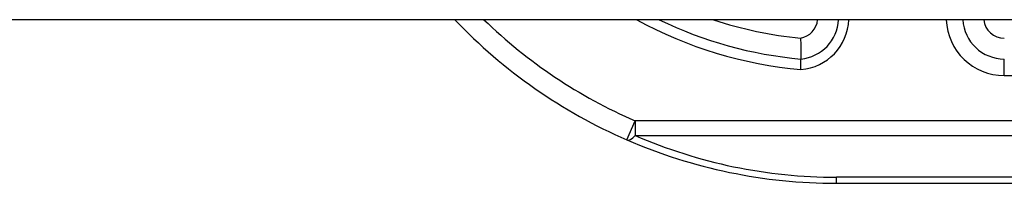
# Model space of a CAD drawing. Header units: inches. Extents: x 20 to 683, y 61 to 320.
# Tile 143 of 204: x 23.072 to 24.007, y 319.232 to 319.388. Entities that reach past the tile are written whole.
import ezdxf

# ---------------------------------------------------------------- set-up
doc = ezdxf.new("R2010")
doc.units = ezdxf.units.IN
doc.header["$MEASUREMENT"] = 0
doc.layers.add('Visible Edges(ANSI)', color=7, linetype='Continuous', lineweight=25)
doc.layers.add('Visible Tangent Edges(ANSI)', color=7, linetype='Continuous', lineweight=25)

msp = doc.modelspace()

# ---------------------------------------------------------------- linework, layer by layer
at = {"layer": 'Visible Edges(ANSI)'}
for p, q in [((92.05184, 319.38778), (20.44684, 319.38778)), ((23.84784, 319.23228), (24.21417, 319.23228))]:
    msp.add_line(p, q, dxfattribs=at)
at = {"layer": 'Visible Edges(ANSI)', "flags": 128}
for points in [[(23.81379, 319.37018), (23.81384, 319.36889), (23.81388, 319.3676), (23.81392, 319.36633), (23.81395, 319.36507), (23.81398, 319.36384), (23.81401, 319.36263), (23.81403, 319.36144), (23.81405, 319.3603), (23.81407, 319.3592), (23.81408, 319.35815), (23.81409, 319.35715), (23.8141, 319.3562), (23.81411, 319.35531), (23.81412, 319.35449), (23.81413, 319.35373), (23.81413, 319.35305), (23.81413, 319.35244), (23.81414, 319.3519), (23.81414, 319.35144), (23.81414, 319.35106), (23.81414, 319.35077), (23.81414, 319.35056), (23.81414, 319.35043), (23.81414, 319.35039)], [(23.81413, 319.34051), (23.81413, 319.34115), (23.81413, 319.3418), (23.81414, 319.34243), (23.81414, 319.34306), (23.81414, 319.34368), (23.81414, 319.34428), (23.81414, 319.34487), (23.81414, 319.34544), (23.81415, 319.34599), (23.81415, 319.34651), (23.81415, 319.34701), (23.81415, 319.34749), (23.81415, 319.34793), (23.81415, 319.34834), (23.81415, 319.34872), (23.81414, 319.34906), (23.81414, 319.34936), (23.81414, 319.34963), (23.81414, 319.34986), (23.81414, 319.35005), (23.81414, 319.35019), (23.81414, 319.3503), (23.81414, 319.35036), (23.81414, 319.35039)]]:
    msp.add_lwpolyline(points, dxfattribs=at)
at = {"layer": 'Visible Edges(ANSI)'}
for centre, radius, start, end in [((23.84784, 319.73228), 0.5, 223.551, 246.55613), ((23.84784, 319.73228), 0.38337, 243.97473, 264.95686), ((23.81044, 319.38958), 0.03937, 275.39377, 357.37079), ((24.00729, 319.38976), 0.03937, 182.88319, 270), ((23.84784, 319.73228), 0.5, 246.55613, 270)]:
    msp.add_arc(centre, radius, start, end, dxfattribs=at)
at = {"layer": 'Visible Tangent Edges(ANSI)'}
for p, q in [((24.00729, 319.33464), (24.00729, 319.35039)), ((24.00729, 319.33464), (24.09667, 319.33464)), ((23.64892, 319.27355), (23.65675, 319.29161)), ((24.21398, 319.29161), (23.65675, 319.29161)), ((23.65675, 319.29161), (23.65675, 319.27769)), ((23.65675, 319.27769), (24.21398, 319.27769)), ((23.84784, 319.23228), (23.84784, 319.23804)), ((24.21412, 319.23804), (23.84784, 319.23804))]:
    msp.add_line(p, q, dxfattribs=at)
for centre, radius, start, end in [((23.84784, 319.73228), 0.48031, 225.82689, 246.55613), ((23.84784, 319.73228), 0.39322, 241.17637, 265.08131), ((23.84784, 319.73228), 0.36369, 251.30501, 264.62802), ((23.81044, 319.38958), 0.01969, 279.80561, 354.73603), ((23.81044, 319.38958), 0.04921, 274.29598, 357.8969), ((24.00729, 319.38976), 0.05512, 182.059, 270), ((24.00729, 319.38976), 0.01969, 185.77372, 270), ((23.84784, 319.71836), 0.48031, 246.55613, 270)]:
    msp.add_arc(centre, radius, start, end, dxfattribs=at)
msp.add_ellipse((23.65675, 319.29161), major_axis=(-0.00783, -0.01806), ratio=0.369668, start_param=0, end_param=0.864875, dxfattribs=at)

doc.saveas('drawing.dxf')
